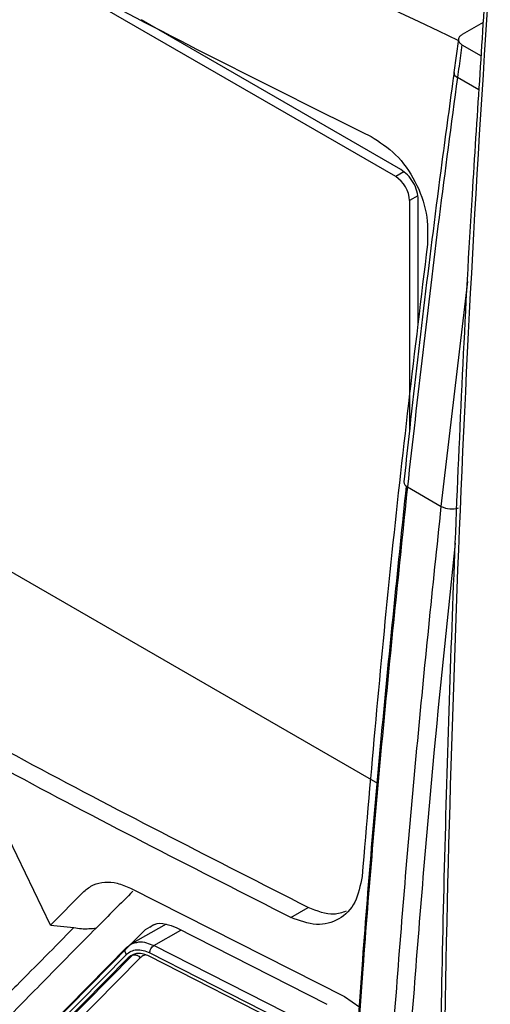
# Model space of a CAD drawing. Header units: millimetres. Extents: x 51 to 353, y -23 to 217.
# Tile 113 of 147: x 309.18 to 313.01, y 16.59 to 24.61. Entities that reach past the tile are written whole.
import ezdxf

# ---------------------------------------------------------------- set-up
doc = ezdxf.new("R2010")
doc.units = ezdxf.units.MM

msp = doc.modelspace()

# ---------------------------------------------------------------- linework, layer by layer
at = {"color": 7, "linetype": 'Continuous', "lineweight": 25}
for p, q in [((312.2393, 23.3313), (303.8898, 28.1514)), ((312.2817, 23.3884), (310.1712, 24.6068)), ((312.9513, 24.5855), (312.7795, 24.4865)), ((312.7508, 24.45), (312.7131, 24.1785)), ((312.7784, 24.4043), (312.9338, 24.3147)), ((303.8851, 23.1319), (312.0926, 18.3938)), ((312.3523, 23.1353), (312.3506, 21.2553)), ((312.4221, 22.1204), (312.423, 23.1434)), ((312.3345, 20.8063), (312.6102, 20.6471)), ((309.4297, 17.2377), (309.0251, 18.0856)), ((309.4297, 17.2377), (309.7027, 17.5124)), ((310.0816, 17.5388), (311.8215, 16.6583)), ((311.3862, 17.3005), (311.5285, 17.3825)), ((309.4297, 17.2377), (309.6205, 17.218)), ((310.3708, 17.2471), (310.0802, 17.0797)), ((310.085, 17.0825), (310.2012, 17.2)), ((310.4539, 17.2177), (311.6803, 16.5938)), ((309.3482, 16.3368), (310.0744, 17.0717)), ((311.497, 16.4474), (310.2711, 17.0715)), ((309.1947, 16.1356), (310.0481, 16.9991)), ((310.0526, 17.0576), (309.1998, 16.1945)), ((309.246, 16.1302), (310.0988, 16.9933)), ((310.0988, 16.9933), (310.0634, 16.9729)), ((310.238, 17.0122), (311.4647, 16.3878)), ((310.0634, 16.9729), (309.2106, 16.1098)), ((310.1612, 16.9715), (309.3089, 16.1088)), ((311.4599, 16.3606), (310.2341, 16.9847)), ((311.8215, 16.6583), (311.9472, 16.5701))]:
    msp.add_line(p, q, dxfattribs=at)
at = {"color": 8, "linetype": 'Continuous', "lineweight": 25}
for p, q in [((312.9158, 24.038), (312.742, 24.1384)), ((312.3054, 23.3694), (312.2393, 23.3313)), ((312.4184, 23.1733), (312.3523, 23.1353)), ((312.6102, 20.6471), (312.8256, 22.4784)), ((310.2783, 17.2445), (310.2012, 17.2)), ((310.2711, 17.0715), (310.4916, 17.1985))]:
    msp.add_line(p, q, dxfattribs=at)
for centre, radius, start, end in [((340.799, 84.0347), 65.866, 235.029421, 244.79086), ((312.7576, 24.1805), 0.045, 181.74404, 249.59961), ((312.3511, 20.8492), 0.046, 182.69173, 248.78331)]:
    msp.add_arc(centre, radius, start, end, dxfattribs=at)
at = {"color": 7, "linetype": 'Continuous', "lineweight": 25}
for centre, radius, start, end in [((312.1069, 23.1244), 0.2457, 2.54264, 57.38675), ((312.6934, 20.8014), 0.1753, 241.69431, 289.21965)]:
    msp.add_arc(centre, radius, start, end, dxfattribs=at)
for points, knots in [([(313.1715, 27.2493), (313.1058, 26.3806), (312.9084, 23.773), (312.694, 19.4776), (312.6059, 15.2455), (312.6116, 11.0578), (312.6946, 8.5902), (312.7499, 6.9443)], [0, 0, 0, 0, 0.124595, 0.37404, 0.624036, 0.749224, 1, 1, 1, 1]), ([(313.1429, 27.293), (313.1076, 26.8469), (313.0232, 25.7811), (312.9583, 24.7246), (312.9205, 24.1104)], [0, 0, 0, 0, 0.418559, 1, 1, 1, 1]), ([(307.6101, 26.0072), (308.3268, 25.602), (309.7601, 24.7917), (311.279, 24.035), (312.0385, 23.6566)], [0, 0, 0, 0, 0.499998, 1, 1, 1, 1]), ([(312.7795, 24.4865), (312.7721, 24.4813), (312.7574, 24.471), (312.7482, 24.4513), (312.7503, 24.4314), (312.7618, 24.4152), (312.7739, 24.4073), (312.7784, 24.4043)], [0, 0, 0, 0, 0.218684, 0.43742, 0.654648, 0.868828, 1, 1, 1, 1]), ([(312.7784, 24.4043), (312.7704, 24.3461), (312.7582, 24.2574), (312.7461, 24.1687), (312.742, 24.1384)], [0, 0, 0, 0, 0.657143, 1, 1, 1, 1]), ([(312.714, 24.1789), (312.6808, 23.9352), (312.5456, 22.9422), (312.4124, 21.8324), (312.3189, 20.9694), (312.3056, 20.847)], [0, 0, 0, 0, 0.218179, 0.88903, 1, 1, 1, 1]), ([(312.742, 24.1384), (312.6911, 23.7575), (312.5419, 22.6415), (312.4169, 21.5351), (312.3345, 20.8063)], [0, 0, 0, 0, 0.341302, 1, 1, 1, 1]), ([(312.9205, 24.1104), (312.8999, 23.8013), (312.8177, 22.5673), (312.7193, 20.4309), (312.6264, 17.7027), (312.5799, 14.9995), (312.5819, 12.324), (312.6024, 10.4889), (312.6338, 9.5531), (312.6359, 9.492)], [0, 0, 0, 0, 0.061832, 0.24688, 0.431928, 0.616976, 0.802025, 0.987075, 1, 1, 1, 1]), ([(312.0385, 23.6566), (312.1078, 23.613), (312.2463, 23.5258), (312.4064, 23.2958), (312.5044, 23.0314), (312.5, 22.8631), (312.4978, 22.7788)], [0, 0, 0, 0, 0.250006, 0.499733, 0.749405, 1, 1, 1, 1]), ([(312.4978, 22.7788), (312.3934, 21.9146), (312.1848, 20.1866), (312.0386, 18.4854), (311.9656, 17.635)], [0, 0, 0, 0, 0.500093, 1, 1, 1, 1]), ([(309.9696, 10.7788), (309.9599, 10.7745), (309.9165, 10.7554), (309.8238, 10.7573), (309.6533, 10.802), (309.3458, 11.0021), (308.3852, 11.5331), (306.9437, 12.3847), (305.4336, 13.2492), (304.5219, 13.7793), (304.0834, 14.0282), (303.8407, 14.1777), (303.683, 14.3751), (303.5867, 14.5311), (303.4906, 14.7571), (303.3639, 15.1534), (303.0247, 16.1076), (302.6983, 17.0725), (302.4036, 17.9358), (302.2773, 18.3076), (302.151, 18.6785), (302.025, 19.0542), (302.0521, 19.3742), (302.0797, 19.9775), (302.1092, 20.4793), (302.1326, 20.8787)], [0, 0, 0, 0, 0.003253, 0.014515, 0.0258, 0.048741, 0.094726, 0.278664, 0.426734, 0.491885, 0.51748, 0.542657, 0.553917, 0.565228, 0.576619, 0.59945, 0.644311, 0.767609, 0.792017, 0.81666, 0.841612, 0.866576, 0.889371, 0.911944, 1, 1, 1, 1]), ([(311.7489, 13.3773), (311.8153, 14.5669), (311.9175, 16.3982), (312.1277, 18.8854), (312.2616, 20.177), (312.3273, 20.812)], [0, 0, 0, 0, 0.485197, 0.746904, 1, 1, 1, 1]), ([(312.3345, 20.8063), (312.2663, 20.1491), (312.1301, 18.8346), (311.9177, 16.3238), (311.8154, 14.4909), (311.749, 13.3003)], [0, 0, 0, 0, 0.259483, 0.518958, 1, 1, 1, 1]), ([(312.0128, 12.8839), (312.0444, 13.5166), (312.108, 14.7895), (312.2427, 16.722), (312.4053, 18.6752), (312.5419, 19.9898), (312.6102, 20.6471)], [0, 0, 0, 0, 0.247772, 0.498507, 0.74925, 1, 1, 1, 1]), ([(302.6429, 20.38), (302.63, 20.0164), (302.6154, 19.6076), (302.5815, 19.1642), (302.6217, 18.9606), (302.7474, 18.608), (303.0866, 17.4935), (303.4484, 16.3807), (303.787, 15.3766), (303.86, 15.1218), (303.9613, 14.9323), (304.0852, 14.7644), (304.4944, 14.4984), (305.4405, 13.9271), (306.8958, 13.0577), (308.3185, 12.2589), (309.2046, 11.7732), (309.5897, 11.5683), (309.7864, 11.4578), (309.961, 11.3818), (310.0921, 11.3927), (310.2131, 11.4539), (310.3089, 11.6118), (310.6792, 12.0796), (311.1166, 12.6764), (311.5564, 13.248), (311.7164, 13.4593), (311.7533, 13.5067), (311.7572, 13.5118)], [0, 0, 0, 0, 0.0689401, 0.077529, 0.0860099, 0.1032428, 0.1377119, 0.2755859, 0.2928206, 0.3100077, 0.318494, 0.3269393, 0.3439049, 0.4128418, 0.5506983, 0.6761477, 0.7313509, 0.7458097, 0.7602688, 0.7745246, 0.7829778, 0.7914337, 0.8086158, 0.8258505, 0.9368398, 0.9856754, 0.9984659, 1, 1, 1, 1]), ([(311.5285, 17.3825), (310.7755, 17.7649), (309.2696, 18.5296), (307.8387, 19.3407), (307.1232, 19.7463)], [0, 0, 0, 0, 0.4999984, 1, 1, 1, 1]), ([(311.3862, 17.3005), (310.6333, 17.683), (309.1277, 18.4478), (307.6967, 19.259), (306.9813, 19.6646)], [0, 0, 0, 0, 0.5, 1, 1, 1, 1]), ([(303.1796, 19.4771), (304.0199, 18.9384), (305.7213, 17.8479), (308.4305, 16.282), (310.3441, 15.2865), (311.3019, 14.7882)], [0, 0, 0, 0, 0.327726, 0.663541, 1, 1, 1, 1]), ([(309.6205, 17.218), (309.4654, 17.0608), (309.2679, 16.8606), (309.0296, 16.6199), (308.9051, 16.4884), (308.776, 16.3726), (308.6077, 16.3477), (308.4292, 16.3902), (308.2458, 16.4992), (307.8666, 16.7064), (307.2102, 17.0801), (306.5329, 17.4724), (306.0189, 17.7769), (305.7461, 17.9408), (305.493, 18.0911), (305.313, 18.2968), (305.2524, 18.4275), (305.2342, 18.4667)], [0, 0, 0, 0, 0.145243, 0.184965, 0.225385, 0.266082, 0.300971, 0.336445, 0.372972, 0.410087, 0.563608, 0.768585, 0.824399, 0.881099, 0.938203, 0.981451, 1, 1, 1, 1]), ([(311.9656, 17.635), (311.9513, 17.5605), (311.9227, 17.4114), (311.7842, 17.2748), (311.5978, 17.2233), (311.4568, 17.2748), (311.3862, 17.3005)], [0, 0, 0, 0, 0.2500014, 0.4998163, 0.7494907, 1, 1, 1, 1]), ([(309.7027, 17.5124), (309.7272, 17.5323), (309.7762, 17.572), (309.8706, 17.5925), (309.9738, 17.5853), (310.0456, 17.5543), (310.0816, 17.5388)], [0, 0, 0, 0, 0.250806, 0.500056, 0.749214, 1, 1, 1, 1]), ([(310.1016, 17.515), (310.0517, 17.4648), (309.9519, 17.3646), (309.8529, 17.2648), (309.8034, 17.2149)], [0, 0, 0, 0, 0.500009, 1, 1, 1, 1]), ([(311.8352, 17.3508), (311.803, 17.3396), (311.7112, 17.3078), (311.6004, 17.3531), (311.5285, 17.3825)], [0, 0, 0, 0, 0.35079, 1, 1, 1, 1]), ([(310.2403, 17.223), (310.2519, 17.231), (310.2878, 17.2557), (310.3642, 17.2548), (310.4259, 17.2293), (310.4539, 17.2177)], [0, 0, 0, 0, 0.208163, 0.639681, 1, 1, 1, 1]), ([(309.8034, 17.2149), (309.6749, 17.085), (309.4177, 16.8252), (309.166, 16.5683), (309.0401, 16.4399)], [0, 0, 0, 0, 0.499991, 1, 1, 1, 1]), ([(309.6205, 17.218), (309.6411, 17.2147), (309.7029, 17.2048), (309.7633, 17.2108), (309.8034, 17.2149)], [0, 0, 0, 0, 0.3346289, 1, 1, 1, 1]), ([(310.0526, 17.0576), (310.0688, 17.0722), (310.0874, 17.0888), (310.1119, 17.0934), (310.1149, 17.0939)], [0, 0, 0, 0, 0.878797, 1, 1, 1, 1]), ([(310.238, 17.0122), (310.2386, 17.0175), (310.2392, 17.0231), (310.2413, 17.0304), (310.2434, 17.0363), (310.2488, 17.0478), (310.2588, 17.062), (310.2671, 17.0684), (310.2711, 17.0715)], [0, 0, 0, 0, 0.240366, 0.249336, 0.316014, 0.500215, 0.759056, 1, 1, 1, 1]), ([(310.0481, 16.9991), (310.0449, 17.0044), (310.04, 17.0125), (310.0374, 17.0242), (310.0371, 17.033), (310.0387, 17.0411), (310.0429, 17.0504), (310.0488, 17.0547), (310.0526, 17.0576)], [0, 0, 0, 0, 0.2394629, 0.3683632, 0.4999959, 0.6316288, 0.7605295, 1, 1, 1, 1]), ([(310.0481, 16.9991), (310.0603, 17.009), (310.0848, 17.029), (310.132, 17.0396), (310.1839, 17.0359), (310.2199, 17.0201), (310.238, 17.0122)], [0, 0, 0, 0, 0.249913, 0.499687, 0.749406, 1, 1, 1, 1]), ([(310.2341, 16.9847), (310.2187, 16.9915), (310.1863, 17.0058), (310.1425, 17.0092), (310.0989, 17.0009), (310.0766, 16.9833), (310.0634, 16.9729)], [0, 0, 0, 0, 0.237791, 0.499911, 0.703096, 1, 1, 1, 1]), ([(310.0988, 16.9933), (310.1034, 16.9951), (310.1105, 16.9978), (310.1219, 16.9971), (310.131, 16.9949), (310.1399, 16.9908), (310.1508, 16.9837), (310.1571, 16.9763), (310.1612, 16.9715)], [0, 0, 0, 0, 0.239475, 0.36845, 0.500001, 0.631551, 0.760526, 1, 1, 1, 1])]:
    msp.add_open_spline(points, degree=3, knots=knots, dxfattribs=at)
msp.add_open_spline([(312.423, 23.1434), (312.4209, 23.166), (312.4167, 23.2113), (312.384, 23.2842), (312.3373, 23.349), (312.3003, 23.3753), (312.2817, 23.3884)], degree=3, dxfattribs=at)
at = {"color": 8, "linetype": 'Continuous', "lineweight": 25}
for points, knots in [([(312.722, 20.3471), (312.6639, 19.7869), (312.5378, 18.57), (312.384, 16.7144), (312.2492, 14.7832), (312.1856, 13.5112), (312.154, 12.8789)], [0, 0, 0, 0, 0.22209, 0.482393, 0.742695, 1, 1, 1, 1]), ([(310.1149, 17.0939), (310.1263, 17.0969), (310.1562, 17.1047), (310.2098, 17.0988), (310.2513, 17.0803), (310.2711, 17.0715)], [0, 0, 0, 0, 0.244157, 0.640669, 1, 1, 1, 1]), ([(310.2065, 16.9953), (310.2007, 16.9942), (310.1832, 16.991), (310.17, 16.9793), (310.1612, 16.9715)], [0, 0, 0, 0, 0.333955, 1, 1, 1, 1])]:
    msp.add_open_spline(points, degree=3, knots=knots, dxfattribs=at)

doc.saveas('drawing.dxf')
